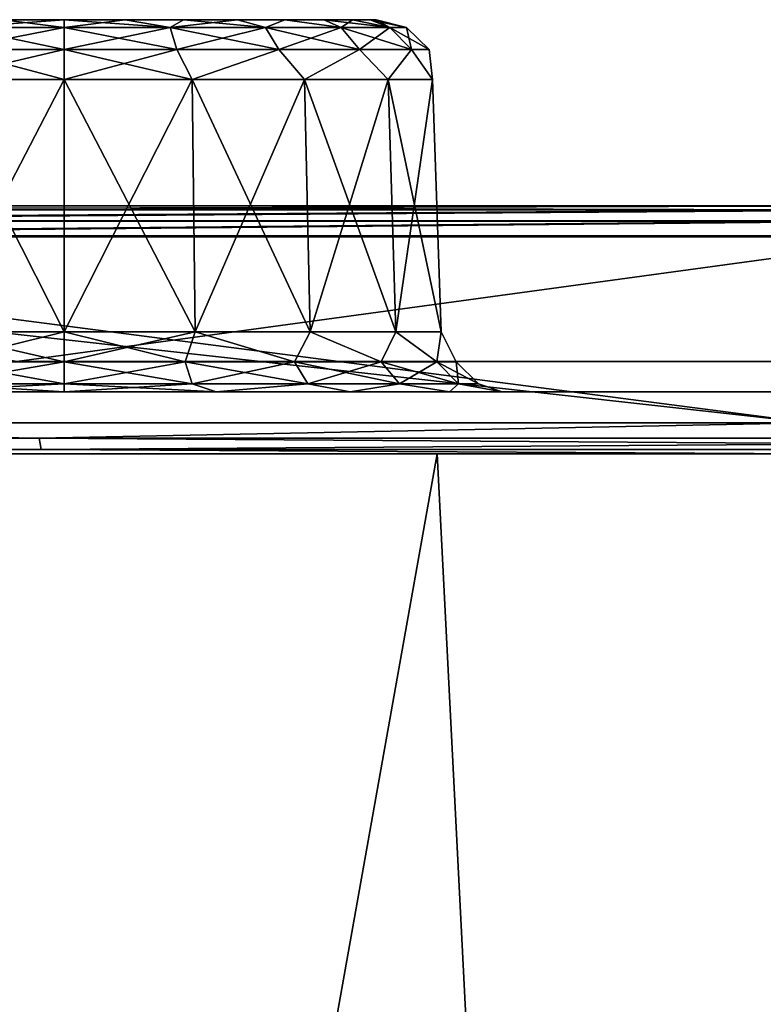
# Model space of a CAD drawing. Header units: millimetres. Extents: x -125 to 125, y -51 to 12.
# Tile 26 of 58: x -20.36 to -14.36, y 4.56 to 12.5. Entities that reach past the tile are written whole.
import ezdxf

# ---------------------------------------------------------------- set-up
doc = ezdxf.new("R2010")
doc.units = ezdxf.units.MM
doc.header["$LTSCALE"] = 65.185185
for name, color, linetype in [('1', 7, 'CONTINUOUS'), ('110', 7, 'CONTINUOUS'), ('111', 7, 'CONTINUOUS'), ('112', 7, 'CONTINUOUS'), ('113', 7, 'CONTINUOUS'), ('114', 7, 'CONTINUOUS'), ('115', 7, 'CONTINUOUS'), ('116', 7, 'CONTINUOUS'), ('117', 7, 'CONTINUOUS'), ('118', 7, 'CONTINUOUS'), ('2', 7, 'CONTINUOUS'), ('3', 7, 'CONTINUOUS'), ('33', 7, 'CONTINUOUS'), ('34', 7, 'CONTINUOUS'), ('4', 7, 'CONTINUOUS'), ('79', 7, 'CONTINUOUS'), ('80', 7, 'CONTINUOUS'), ('83', 7, 'CONTINUOUS'), ('85', 7, 'CONTINUOUS'), ('92', 7, 'CONTINUOUS')]:
    doc.layers.add(name, color=color, linetype=linetype)

msp = doc.modelspace()

# ---------------------------------------------------------------- linework, layer by layer
at = {"layer": '1', "linetype": 'Continuous'}
for points in [[(-40.7359, 11, -118.0725), (-53.535, 11, -112.8474), (-12.9907, 11, -116.9241), (-40.7359, 11, -118.0725)], [(-12.9907, 11, -116.9241), (-53.535, 11, -112.8474), (-25.8225, 11, -114.7746), (-12.9907, 11, -116.9241)], [(-27.4376, 11, -121.8512), (-40.7359, 11, -118.0725), (27.4376, 11, -121.8512), (-27.4376, 11, -121.8512)], [(27.4376, 11, -121.8512), (-40.7359, 11, -118.0725), (40.7359, 11, -118.0725), (27.4376, 11, -121.8512)], [(40.7359, 11, -118.0725), (-40.7359, 11, -118.0725), (0, 11, -117.6435), (40.7359, 11, -118.0725)], [(0, 11, -117.6435), (-40.7359, 11, -118.0725), (-12.9907, 11, -116.9241), (0, 11, -117.6435)], [(-25.8224, 11, 114.7746), (-40.6533, 11, 117.8366), (-12.9906, 11, 116.9241), (-25.8224, 11, 114.7746)], [(-12.9906, 11, 116.9241), (-40.6533, 11, 117.8366), (0, 11, 117.6435), (-12.9906, 11, 116.9241)], [(-27.382, 11, 121.6075), (40.6533, 11, 117.8366), (-40.6533, 11, 117.8366), (-27.382, 11, 121.6075)], [(-40.6533, 11, 117.8366), (40.6533, 11, 117.8366), (0, 11, 117.6435), (-40.6533, 11, 117.8366)], [(-13.8034, 11, -124.137), (-27.4376, 11, -121.8512), (13.8034, 11, -124.137), (-13.8034, 11, -124.137)], [(13.8034, 11, -124.137), (-27.4376, 11, -121.8512), (27.4376, 11, -121.8512), (13.8034, 11, -124.137)], [(-13.7754, 11, 123.8886), (27.3821, 11, 121.6075), (-27.382, 11, 121.6075), (-13.7754, 11, 123.8886)], [(27.3821, 11, 121.6075), (40.6533, 11, 117.8366), (-27.382, 11, 121.6075), (27.3821, 11, 121.6075)]]:
    msp.add_3dface(points, dxfattribs=at)
at = {"layer": '110', "linetype": 'Continuous'}
for points in [[(-20.491, 12.5, -58.3812), (-20, 12.5, -58.3328), (-20.491, 12.5, -63.3188), (-20.491, 12.5, -58.3812)], [(-20, 12.5, -58.3328), (-20, 12.5, -63.3672), (-20.491, 12.5, -63.3188), (-20, 12.5, -58.3328)], [(-19.509, 12.5, -63.3188), (-20, 12.5, -63.3672), (-19.509, 12.5, -58.3812), (-19.509, 12.5, -63.3188)], [(-19.509, 12.5, -58.3812), (-20, 12.5, -63.3672), (-20, 12.5, -58.3328), (-19.509, 12.5, -58.3812)], [(-19.0368, 12.5, -58.5244), (-19.509, 12.5, -63.3188), (-19.509, 12.5, -58.3812), (-19.0368, 12.5, -58.5244)], [(-19.0368, 12.5, -63.1756), (-19.509, 12.5, -63.3188), (-19.0368, 12.5, -58.5244), (-19.0368, 12.5, -63.1756)], [(-18.6016, 12.5, -58.757), (-19.0368, 12.5, -63.1756), (-19.0368, 12.5, -58.5244), (-18.6016, 12.5, -58.757)], [(-18.6016, 12.5, -62.943), (-19.0368, 12.5, -63.1756), (-18.6016, 12.5, -58.757), (-18.6016, 12.5, -62.943)], [(-18.2201, 12.5, -59.0701), (-18.6016, 12.5, -62.943), (-18.6016, 12.5, -58.757), (-18.2201, 12.5, -59.0701)], [(-18.2201, 12.5, -62.6299), (-18.6016, 12.5, -62.943), (-18.2201, 12.5, -59.0701), (-18.2201, 12.5, -62.6299)], [(-17.9071, 12.5, -59.4515), (-18.2201, 12.5, -62.6299), (-18.2201, 12.5, -59.0701), (-17.9071, 12.5, -59.4515)], [(-17.9071, 12.5, -62.2485), (-18.2201, 12.5, -62.6299), (-17.9071, 12.5, -59.4515), (-17.9071, 12.5, -62.2485)], [(-17.6745, 12.5, -61.8133), (-17.9071, 12.5, -62.2485), (-17.6745, 12.5, -59.8867), (-17.6745, 12.5, -61.8133)], [(-17.6745, 12.5, -59.8867), (-17.9071, 12.5, -62.2485), (-17.9071, 12.5, -59.4515), (-17.6745, 12.5, -59.8867)], [(-17.5312, 12.5, -61.3411), (-17.6745, 12.5, -61.8133), (-17.5312, 12.5, -60.3589), (-17.5312, 12.5, -61.3411)], [(-17.5312, 12.5, -60.3589), (-17.6745, 12.5, -61.8133), (-17.6745, 12.5, -59.8867), (-17.5312, 12.5, -60.3589)], [(-17.4828, 12.5, -60.85), (-17.5312, 12.5, -61.3411), (-17.5312, 12.5, -60.3589), (-17.4828, 12.5, -60.85)]]:
    msp.add_3dface(points, dxfattribs=at)
at = {"layer": '111', "linetype": 'Continuous'}
for points in [[(-18.9682, 12.0174, -58.0151), (-20, 12.0174, -57.8331), (-18.9439, 9.9826, -57.9483), (-18.9682, 12.0174, -58.0151)], [(-18.9439, 9.9826, -57.9483), (-20, 12.0174, -57.8331), (-20, 9.9826, -57.7621), (-18.9439, 9.9826, -57.9483)], [(-20, 9.9826, -63.9379), (-18.9682, 12.0174, -63.6849), (-18.9439, 9.9826, -63.7517), (-20, 9.9826, -63.9379)], [(-20, 12.0174, -63.8669), (-18.9682, 12.0174, -63.6849), (-20, 9.9826, -63.9379), (-20, 12.0174, -63.8669)], [(-18.0608, 12.0174, -58.539), (-18.9682, 12.0174, -58.0151), (-18.0151, 9.9826, -58.4845), (-18.0608, 12.0174, -58.539)], [(-18.0151, 9.9826, -58.4845), (-18.9682, 12.0174, -58.0151), (-18.9439, 9.9826, -57.9483), (-18.0151, 9.9826, -58.4845)], [(-18.9682, 12.0174, -63.6849), (-18.0608, 12.0174, -63.161), (-18.9439, 9.9826, -63.7517), (-18.9682, 12.0174, -63.6849)], [(-18.9439, 9.9826, -63.7517), (-18.0608, 12.0174, -63.161), (-18.0151, 9.9826, -63.2155), (-18.9439, 9.9826, -63.7517)], [(-17.3873, 12.0174, -59.3416), (-18.0608, 12.0174, -58.539), (-17.3258, 9.9826, -59.306), (-17.3873, 12.0174, -59.3416)], [(-17.3258, 9.9826, -59.306), (-18.0608, 12.0174, -58.539), (-18.0151, 9.9826, -58.4845), (-17.3258, 9.9826, -59.306)], [(-18.0608, 12.0174, -63.161), (-17.3873, 12.0174, -62.3584), (-18.0151, 9.9826, -63.2155), (-18.0608, 12.0174, -63.161)], [(-18.0151, 9.9826, -63.2155), (-17.3873, 12.0174, -62.3584), (-17.3258, 9.9826, -62.394), (-18.0151, 9.9826, -63.2155)], [(-17.029, 12.0174, -60.3261), (-17.3873, 12.0174, -59.3416), (-16.959, 9.9826, -60.3138), (-17.029, 12.0174, -60.3261)], [(-17.3873, 12.0174, -62.3584), (-17.029, 12.0174, -61.3739), (-17.3258, 9.9826, -62.394), (-17.3873, 12.0174, -62.3584)], [(-16.959, 9.9826, -60.3138), (-17.3873, 12.0174, -59.3416), (-17.3258, 9.9826, -59.306), (-16.959, 9.9826, -60.3138)], [(-17.3258, 9.9826, -62.394), (-17.029, 12.0174, -61.3739), (-16.959, 9.9826, -61.3862), (-17.3258, 9.9826, -62.394)], [(-16.959, 9.9826, -61.3862), (-17.029, 12.0174, -60.3261), (-16.959, 9.9826, -60.3138), (-16.959, 9.9826, -61.3862)], [(-17.029, 12.0174, -61.3739), (-17.029, 12.0174, -60.3261), (-16.959, 9.9826, -61.3862), (-17.029, 12.0174, -61.3739)]]:
    msp.add_3dface(points, dxfattribs=at)
at = {"layer": '112', "linetype": 'Continuous'}
for points in [[(-20, 12.0174, -63.8669), (-20, 9.9826, -63.9379), (-21.0561, 9.9826, -63.7517), (-20, 12.0174, -63.8669)], [(-21.0318, 12.0174, -63.6849), (-20, 12.0174, -63.8669), (-21.0561, 9.9826, -63.7517), (-21.0318, 12.0174, -63.6849)], [(-20, 9.9826, -57.7621), (-21.0318, 12.0174, -58.0151), (-21.0561, 9.9826, -57.9483), (-20, 9.9826, -57.7621)], [(-20, 9.9826, -57.7621), (-20, 12.0174, -57.8331), (-21.0318, 12.0174, -58.0151), (-20, 9.9826, -57.7621)]]:
    msp.add_3dface(points, dxfattribs=at)
at = {"layer": '113', "linetype": 'Continuous'}
for points in [[(-18.9439, 9.9826, -63.7517), (-19.0233, 9.74, -63.8558), (-20, 9.74, -64.0105), (-18.9439, 9.9826, -63.7517)], [(-18.9439, 9.9826, -57.9483), (-20, 9.9826, -57.7621), (-19.0233, 9.74, -57.8442), (-18.9439, 9.9826, -57.9483)], [(-20, 9.9826, -63.9379), (-18.9439, 9.9826, -63.7517), (-20, 9.74, -64.0105), (-20, 9.9826, -63.9379)], [(-20, 9.9826, -57.7621), (-20, 9.74, -57.6895), (-19.0233, 9.74, -57.8442), (-20, 9.9826, -57.7621)], [(-18.9439, 9.9826, -63.7517), (-18.1423, 9.74, -63.4069), (-19.0233, 9.74, -63.8558), (-18.9439, 9.9826, -63.7517)], [(-18.9439, 9.9826, -57.9483), (-19.0233, 9.74, -57.8442), (-18.1423, 9.74, -58.2931), (-18.9439, 9.9826, -57.9483)], [(-18.0151, 9.9826, -58.4845), (-18.9439, 9.9826, -57.9483), (-18.1423, 9.74, -58.2931), (-18.0151, 9.9826, -58.4845)], [(-18.9439, 9.9826, -63.7517), (-18.0151, 9.9826, -63.2155), (-18.1423, 9.74, -63.4069), (-18.9439, 9.9826, -63.7517)], [(-18.0151, 9.9826, -63.2155), (-17.4431, 9.74, -62.7077), (-18.1423, 9.74, -63.4069), (-18.0151, 9.9826, -63.2155)], [(-18.0151, 9.9826, -58.4845), (-18.1423, 9.74, -58.2931), (-17.4431, 9.74, -58.9923), (-18.0151, 9.9826, -58.4845)], [(-17.3258, 9.9826, -59.306), (-18.0151, 9.9826, -58.4845), (-17.4431, 9.74, -58.9923), (-17.3258, 9.9826, -59.306)], [(-18.0151, 9.9826, -63.2155), (-17.3258, 9.9826, -62.394), (-17.4431, 9.74, -62.7077), (-18.0151, 9.9826, -63.2155)], [(-17.3258, 9.9826, -62.394), (-16.9942, 9.74, -61.8267), (-17.4431, 9.74, -62.7077), (-17.3258, 9.9826, -62.394)], [(-17.3258, 9.9826, -59.306), (-17.4431, 9.74, -58.9923), (-16.9942, 9.74, -59.8733), (-17.3258, 9.9826, -59.306)], [(-16.959, 9.9826, -60.3138), (-17.3258, 9.9826, -59.306), (-16.9942, 9.74, -59.8733), (-16.959, 9.9826, -60.3138)], [(-17.3258, 9.9826, -62.394), (-16.959, 9.9826, -61.3862), (-16.9942, 9.74, -61.8267), (-17.3258, 9.9826, -62.394)], [(-16.959, 9.9826, -61.3862), (-16.8395, 9.74, -60.85), (-16.9942, 9.74, -61.8267), (-16.959, 9.9826, -61.3862)], [(-16.959, 9.9826, -60.3138), (-16.9942, 9.74, -59.8733), (-16.8395, 9.74, -60.85), (-16.959, 9.9826, -60.3138)], [(-16.959, 9.9826, -61.3862), (-16.959, 9.9826, -60.3138), (-16.8395, 9.74, -60.85), (-16.959, 9.9826, -61.3862)], [(-19.0233, 9.74, -63.8558), (-20, 9.564, -64.1929), (-20, 9.74, -64.0105), (-19.0233, 9.74, -63.8558)], [(-18.967, 9.564, -64.0293), (-20, 9.564, -64.1929), (-19.0233, 9.74, -63.8558), (-18.967, 9.564, -64.0293)], [(-20, 9.74, -57.6895), (-18.967, 9.564, -57.6707), (-19.0233, 9.74, -57.8442), (-20, 9.74, -57.6895)], [(-20, 9.564, -57.5071), (-18.967, 9.564, -57.6707), (-20, 9.74, -57.6895), (-20, 9.564, -57.5071)], [(-18.1423, 9.74, -63.4069), (-18.967, 9.564, -64.0293), (-19.0233, 9.74, -63.8558), (-18.1423, 9.74, -63.4069)], [(-18.967, 9.564, -57.6707), (-18.0351, 9.564, -58.1455), (-19.0233, 9.74, -57.8442), (-18.967, 9.564, -57.6707)], [(-19.0233, 9.74, -57.8442), (-18.0351, 9.564, -58.1455), (-18.1423, 9.74, -58.2931), (-19.0233, 9.74, -57.8442)], [(-18.0351, 9.564, -63.5545), (-18.967, 9.564, -64.0293), (-18.1423, 9.74, -63.4069), (-18.0351, 9.564, -63.5545)], [(-17.4431, 9.74, -62.7077), (-18.0351, 9.564, -63.5545), (-18.1423, 9.74, -63.4069), (-17.4431, 9.74, -62.7077)], [(-18.0351, 9.564, -58.1455), (-17.2955, 9.564, -58.8851), (-18.1423, 9.74, -58.2931), (-18.0351, 9.564, -58.1455)], [(-18.1423, 9.74, -58.2931), (-17.2955, 9.564, -58.8851), (-17.4431, 9.74, -58.9923), (-18.1423, 9.74, -58.2931)], [(-17.2955, 9.564, -62.8149), (-18.0351, 9.564, -63.5545), (-17.4431, 9.74, -62.7077), (-17.2955, 9.564, -62.8149)], [(-16.9942, 9.74, -61.8267), (-17.2955, 9.564, -62.8149), (-17.4431, 9.74, -62.7077), (-16.9942, 9.74, -61.8267)], [(-17.4431, 9.74, -58.9923), (-16.8207, 9.564, -59.817), (-16.9942, 9.74, -59.8733), (-17.4431, 9.74, -58.9923)], [(-17.2955, 9.564, -58.8851), (-16.8207, 9.564, -59.817), (-17.4431, 9.74, -58.9923), (-17.2955, 9.564, -58.8851)], [(-16.8207, 9.564, -61.883), (-17.2955, 9.564, -62.8149), (-16.9942, 9.74, -61.8267), (-16.8207, 9.564, -61.883)], [(-16.8395, 9.74, -60.85), (-16.8207, 9.564, -61.883), (-16.9942, 9.74, -61.8267), (-16.8395, 9.74, -60.85)], [(-16.9942, 9.74, -59.8733), (-16.6571, 9.564, -60.85), (-16.8395, 9.74, -60.85), (-16.9942, 9.74, -59.8733)], [(-16.8207, 9.564, -59.817), (-16.6571, 9.564, -60.85), (-16.9942, 9.74, -59.8733), (-16.8207, 9.564, -59.817)], [(-16.6571, 9.564, -60.85), (-16.8207, 9.564, -61.883), (-16.8395, 9.74, -60.85), (-16.6571, 9.564, -60.85)], [(-20, 9.5, -64.4376), (-18.967, 9.564, -64.0293), (-18.7731, 9.5, -64.2213), (-20, 9.5, -64.4376)], [(-20, 9.564, -64.1929), (-18.967, 9.564, -64.0293), (-20, 9.5, -64.4376), (-20, 9.564, -64.1929)], [(-18.967, 9.564, -57.6707), (-20, 9.564, -57.5071), (-18.7731, 9.5, -57.4787), (-18.967, 9.564, -57.6707)], [(-20, 9.564, -57.5071), (-20, 9.5, -57.2624), (-18.7731, 9.5, -57.4787), (-20, 9.564, -57.5071)], [(-18.967, 9.564, -64.0293), (-18.0351, 9.564, -63.5545), (-18.7731, 9.5, -64.2213), (-18.967, 9.564, -64.0293)], [(-18.0351, 9.564, -58.1455), (-18.967, 9.564, -57.6707), (-18.7731, 9.5, -57.4787), (-18.0351, 9.564, -58.1455)], [(-18.7731, 9.5, -64.2213), (-18.0351, 9.564, -63.5545), (-17.694, 9.5, -63.5983), (-18.7731, 9.5, -64.2213)], [(-17.694, 9.5, -58.1017), (-18.0351, 9.564, -58.1455), (-18.7731, 9.5, -57.4787), (-17.694, 9.5, -58.1017)], [(-18.0351, 9.564, -63.5545), (-17.2955, 9.564, -62.8149), (-17.694, 9.5, -63.5983), (-18.0351, 9.564, -63.5545)], [(-17.2955, 9.564, -58.8851), (-18.0351, 9.564, -58.1455), (-17.694, 9.5, -58.1017), (-17.2955, 9.564, -58.8851)], [(-17.694, 9.5, -63.5983), (-17.2955, 9.564, -62.8149), (-16.8931, 9.5, -62.6438), (-17.694, 9.5, -63.5983)], [(-16.8931, 9.5, -59.0562), (-17.2955, 9.564, -58.8851), (-17.694, 9.5, -58.1017), (-16.8931, 9.5, -59.0562)], [(-17.2955, 9.564, -62.8149), (-16.8207, 9.564, -61.883), (-16.8931, 9.5, -62.6438), (-17.2955, 9.564, -62.8149)], [(-16.8207, 9.564, -59.817), (-17.2955, 9.564, -58.8851), (-16.8931, 9.5, -59.0562), (-16.8207, 9.564, -59.817)], [(-16.8931, 9.5, -62.6438), (-16.8207, 9.564, -61.883), (-16.4669, 9.5, -61.473), (-16.8931, 9.5, -62.6438)], [(-16.4669, 9.5, -60.227), (-16.8207, 9.564, -59.817), (-16.8931, 9.5, -59.0562), (-16.4669, 9.5, -60.227)], [(-16.8207, 9.564, -61.883), (-16.6571, 9.564, -60.85), (-16.4669, 9.5, -61.473), (-16.8207, 9.564, -61.883)], [(-16.6571, 9.564, -60.85), (-16.8207, 9.564, -59.817), (-16.4669, 9.5, -60.227), (-16.6571, 9.564, -60.85)], [(-16.4669, 9.5, -61.473), (-16.6571, 9.564, -60.85), (-16.4669, 9.5, -60.227), (-16.4669, 9.5, -61.473)]]:
    msp.add_3dface(points, dxfattribs=at)
at = {"layer": '114', "linetype": 'Continuous'}
for points in [[(-20, 9.74, -57.6895), (-21.0561, 9.9826, -57.9483), (-20.9767, 9.74, -57.8442), (-20, 9.74, -57.6895)], [(-21.0561, 9.9826, -63.7517), (-20, 9.9826, -63.9379), (-20.9767, 9.74, -63.8558), (-21.0561, 9.9826, -63.7517)], [(-20, 9.9826, -57.7621), (-21.0561, 9.9826, -57.9483), (-20, 9.74, -57.6895), (-20, 9.9826, -57.7621)], [(-20, 9.9826, -63.9379), (-20, 9.74, -64.0105), (-20.9767, 9.74, -63.8558), (-20, 9.9826, -63.9379)], [(-21.033, 9.564, -57.6707), (-20, 9.564, -57.5071), (-20.9767, 9.74, -57.8442), (-21.033, 9.564, -57.6707)], [(-20, 9.74, -64.0105), (-20, 9.564, -64.1929), (-21.033, 9.564, -64.0293), (-20, 9.74, -64.0105)], [(-20, 9.74, -64.0105), (-21.033, 9.564, -64.0293), (-20.9767, 9.74, -63.8558), (-20, 9.74, -64.0105)], [(-20, 9.564, -57.5071), (-20, 9.74, -57.6895), (-20.9767, 9.74, -57.8442), (-20, 9.564, -57.5071)], [(-20, 9.5, -57.2624), (-21.033, 9.564, -57.6707), (-21.2269, 9.5, -57.4787), (-20, 9.5, -57.2624)], [(-20, 9.564, -64.1929), (-20, 9.5, -64.4376), (-21.2269, 9.5, -64.2213), (-20, 9.564, -64.1929)], [(-21.033, 9.564, -64.0293), (-20, 9.564, -64.1929), (-21.2269, 9.5, -64.2213), (-21.033, 9.564, -64.0293)], [(-20, 9.5, -57.2624), (-20, 9.564, -57.5071), (-21.033, 9.564, -57.6707), (-20, 9.5, -57.2624)]]:
    msp.add_3dface(points, dxfattribs=at)
at = {"layer": '115', "linetype": 'Continuous'}
for points in [[(-20, 12.436, -63.6119), (-19.509, 12.5, -63.3188), (-19.1465, 12.436, -63.4767), (-20, 12.436, -63.6119)], [(-20, 12.5, -63.3672), (-19.509, 12.5, -63.3188), (-20, 12.436, -63.6119), (-20, 12.5, -63.3672)], [(-19.509, 12.5, -58.3812), (-20, 12.5, -58.3328), (-19.1465, 12.436, -58.2233), (-19.509, 12.5, -58.3812)], [(-19.1465, 12.436, -58.2233), (-20, 12.5, -58.3328), (-20, 12.436, -58.0881), (-19.1465, 12.436, -58.2233)], [(-19.509, 12.5, -63.3188), (-19.0368, 12.5, -63.1756), (-19.1465, 12.436, -63.4767), (-19.509, 12.5, -63.3188)], [(-19.0368, 12.5, -58.5244), (-19.509, 12.5, -58.3812), (-19.1465, 12.436, -58.2233), (-19.0368, 12.5, -58.5244)], [(-19.0368, 12.5, -63.1756), (-18.6016, 12.5, -62.943), (-19.1465, 12.436, -63.4767), (-19.0368, 12.5, -63.1756)], [(-19.1465, 12.436, -63.4767), (-18.6016, 12.5, -62.943), (-18.3766, 12.436, -63.0844), (-19.1465, 12.436, -63.4767)], [(-18.3766, 12.436, -58.6156), (-19.0368, 12.5, -58.5244), (-19.1465, 12.436, -58.2233), (-18.3766, 12.436, -58.6156)], [(-18.6016, 12.5, -58.757), (-19.0368, 12.5, -58.5244), (-18.3766, 12.436, -58.6156), (-18.6016, 12.5, -58.757)], [(-18.6016, 12.5, -62.943), (-18.2201, 12.5, -62.6299), (-18.3766, 12.436, -63.0844), (-18.6016, 12.5, -62.943)], [(-18.2201, 12.5, -59.0701), (-18.6016, 12.5, -58.757), (-18.3766, 12.436, -58.6156), (-18.2201, 12.5, -59.0701)], [(-18.3766, 12.436, -63.0844), (-18.2201, 12.5, -62.6299), (-17.7656, 12.436, -62.4734), (-18.3766, 12.436, -63.0844)], [(-17.7656, 12.436, -59.2266), (-18.2201, 12.5, -59.0701), (-18.3766, 12.436, -58.6156), (-17.7656, 12.436, -59.2266)], [(-18.2201, 12.5, -62.6299), (-17.9071, 12.5, -62.2485), (-17.7656, 12.436, -62.4734), (-18.2201, 12.5, -62.6299)], [(-17.9071, 12.5, -59.4515), (-18.2201, 12.5, -59.0701), (-17.7656, 12.436, -59.2266), (-17.9071, 12.5, -59.4515)], [(-17.9071, 12.5, -62.2485), (-17.6745, 12.5, -61.8133), (-17.7656, 12.436, -62.4734), (-17.9071, 12.5, -62.2485)], [(-17.6745, 12.5, -59.8867), (-17.9071, 12.5, -59.4515), (-17.3733, 12.436, -59.9965), (-17.6745, 12.5, -59.8867)], [(-17.3733, 12.436, -59.9965), (-17.9071, 12.5, -59.4515), (-17.7656, 12.436, -59.2266), (-17.3733, 12.436, -59.9965)], [(-17.7656, 12.436, -62.4734), (-17.6745, 12.5, -61.8133), (-17.3733, 12.436, -61.7035), (-17.7656, 12.436, -62.4734)], [(-17.6745, 12.5, -61.8133), (-17.5312, 12.5, -61.3411), (-17.3733, 12.436, -61.7035), (-17.6745, 12.5, -61.8133)], [(-17.5312, 12.5, -60.3589), (-17.6745, 12.5, -59.8867), (-17.3733, 12.436, -59.9965), (-17.5312, 12.5, -60.3589)], [(-17.5312, 12.5, -61.3411), (-17.4828, 12.5, -60.85), (-17.3733, 12.436, -61.7035), (-17.5312, 12.5, -61.3411)], [(-17.4828, 12.5, -60.85), (-17.5312, 12.5, -60.3589), (-17.2381, 12.436, -60.85), (-17.4828, 12.5, -60.85)], [(-17.2381, 12.436, -60.85), (-17.5312, 12.5, -60.3589), (-17.3733, 12.436, -59.9965), (-17.2381, 12.436, -60.85)], [(-17.3733, 12.436, -61.7035), (-17.4828, 12.5, -60.85), (-17.2381, 12.436, -60.85), (-17.3733, 12.436, -61.7035)], [(-19.1465, 12.436, -58.2233), (-20, 12.436, -58.0881), (-19.0902, 12.26, -58.0499), (-19.1465, 12.436, -58.2233)], [(-19.0902, 12.26, -58.0499), (-20, 12.436, -58.0881), (-20, 12.26, -57.9058), (-19.0902, 12.26, -58.0499)], [(-20, 12.26, -63.7942), (-19.1465, 12.436, -63.4767), (-19.0902, 12.26, -63.6501), (-20, 12.26, -63.7942)], [(-20, 12.436, -63.6119), (-19.1465, 12.436, -63.4767), (-20, 12.26, -63.7942), (-20, 12.436, -63.6119)], [(-18.3766, 12.436, -58.6156), (-19.1465, 12.436, -58.2233), (-18.2694, 12.26, -58.4681), (-18.3766, 12.436, -58.6156)], [(-18.2694, 12.26, -58.4681), (-19.1465, 12.436, -58.2233), (-19.0902, 12.26, -58.0499), (-18.2694, 12.26, -58.4681)], [(-19.1465, 12.436, -63.4767), (-18.3766, 12.436, -63.0844), (-19.0902, 12.26, -63.6501), (-19.1465, 12.436, -63.4767)], [(-19.0902, 12.26, -63.6501), (-18.3766, 12.436, -63.0844), (-18.2694, 12.26, -63.2319), (-19.0902, 12.26, -63.6501)], [(-17.7656, 12.436, -59.2266), (-18.3766, 12.436, -58.6156), (-17.6181, 12.26, -59.1194), (-17.7656, 12.436, -59.2266)], [(-17.6181, 12.26, -59.1194), (-18.3766, 12.436, -58.6156), (-18.2694, 12.26, -58.4681), (-17.6181, 12.26, -59.1194)], [(-18.3766, 12.436, -63.0844), (-17.7656, 12.436, -62.4734), (-18.2694, 12.26, -63.2319), (-18.3766, 12.436, -63.0844)], [(-18.2694, 12.26, -63.2319), (-17.7656, 12.436, -62.4734), (-17.6181, 12.26, -62.5806), (-18.2694, 12.26, -63.2319)], [(-17.3733, 12.436, -59.9965), (-17.7656, 12.436, -59.2266), (-17.1999, 12.26, -59.9402), (-17.3733, 12.436, -59.9965)], [(-17.1999, 12.26, -59.9402), (-17.7656, 12.436, -59.2266), (-17.6181, 12.26, -59.1194), (-17.1999, 12.26, -59.9402)], [(-17.7656, 12.436, -62.4734), (-17.3733, 12.436, -61.7035), (-17.6181, 12.26, -62.5806), (-17.7656, 12.436, -62.4734)], [(-17.6181, 12.26, -62.5806), (-17.3733, 12.436, -61.7035), (-17.1999, 12.26, -61.7598), (-17.6181, 12.26, -62.5806)], [(-17.3733, 12.436, -61.7035), (-17.2381, 12.436, -60.85), (-17.1999, 12.26, -61.7598), (-17.3733, 12.436, -61.7035)], [(-17.2381, 12.436, -60.85), (-17.3733, 12.436, -59.9965), (-17.0558, 12.26, -60.85), (-17.2381, 12.436, -60.85)], [(-17.0558, 12.26, -60.85), (-17.3733, 12.436, -59.9965), (-17.1999, 12.26, -59.9402), (-17.0558, 12.26, -60.85)], [(-17.1999, 12.26, -61.7598), (-17.2381, 12.436, -60.85), (-17.0558, 12.26, -60.85), (-17.1999, 12.26, -61.7598)], [(-20, 12.0174, -57.8331), (-18.9682, 12.0174, -58.0151), (-20, 12.26, -57.9058), (-20, 12.0174, -57.8331)], [(-18.9682, 12.0174, -63.6849), (-20, 12.0174, -63.8669), (-19.0902, 12.26, -63.6501), (-18.9682, 12.0174, -63.6849)], [(-20, 12.0174, -63.8669), (-20, 12.26, -63.7942), (-19.0902, 12.26, -63.6501), (-20, 12.0174, -63.8669)], [(-18.9682, 12.0174, -58.0151), (-19.0902, 12.26, -58.0499), (-20, 12.26, -57.9058), (-18.9682, 12.0174, -58.0151)], [(-18.9682, 12.0174, -63.6849), (-19.0902, 12.26, -63.6501), (-18.2694, 12.26, -63.2319), (-18.9682, 12.0174, -63.6849)], [(-18.9682, 12.0174, -58.0151), (-18.2694, 12.26, -58.4681), (-19.0902, 12.26, -58.0499), (-18.9682, 12.0174, -58.0151)], [(-18.0608, 12.0174, -63.161), (-18.9682, 12.0174, -63.6849), (-18.2694, 12.26, -63.2319), (-18.0608, 12.0174, -63.161)], [(-18.9682, 12.0174, -58.0151), (-18.0608, 12.0174, -58.539), (-18.2694, 12.26, -58.4681), (-18.9682, 12.0174, -58.0151)], [(-18.0608, 12.0174, -63.161), (-18.2694, 12.26, -63.2319), (-17.6181, 12.26, -62.5806), (-18.0608, 12.0174, -63.161)], [(-18.0608, 12.0174, -58.539), (-17.6181, 12.26, -59.1194), (-18.2694, 12.26, -58.4681), (-18.0608, 12.0174, -58.539)], [(-17.3873, 12.0174, -62.3584), (-18.0608, 12.0174, -63.161), (-17.6181, 12.26, -62.5806), (-17.3873, 12.0174, -62.3584)], [(-18.0608, 12.0174, -58.539), (-17.3873, 12.0174, -59.3416), (-17.6181, 12.26, -59.1194), (-18.0608, 12.0174, -58.539)], [(-17.3873, 12.0174, -62.3584), (-17.6181, 12.26, -62.5806), (-17.1999, 12.26, -61.7598), (-17.3873, 12.0174, -62.3584)], [(-17.3873, 12.0174, -59.3416), (-17.1999, 12.26, -59.9402), (-17.6181, 12.26, -59.1194), (-17.3873, 12.0174, -59.3416)], [(-17.029, 12.0174, -61.3739), (-17.3873, 12.0174, -62.3584), (-17.1999, 12.26, -61.7598), (-17.029, 12.0174, -61.3739)], [(-17.3873, 12.0174, -59.3416), (-17.029, 12.0174, -60.3261), (-17.1999, 12.26, -59.9402), (-17.3873, 12.0174, -59.3416)], [(-17.029, 12.0174, -61.3739), (-17.1999, 12.26, -61.7598), (-17.0558, 12.26, -60.85), (-17.029, 12.0174, -61.3739)], [(-17.029, 12.0174, -60.3261), (-17.0558, 12.26, -60.85), (-17.1999, 12.26, -59.9402), (-17.029, 12.0174, -60.3261)], [(-17.029, 12.0174, -60.3261), (-17.029, 12.0174, -61.3739), (-17.0558, 12.26, -60.85), (-17.029, 12.0174, -60.3261)]]:
    msp.add_3dface(points, dxfattribs=at)
at = {"layer": '116', "linetype": 'Continuous'}
for points in [[(-20, 12.436, -58.0881), (-20.491, 12.5, -58.3812), (-20.8535, 12.436, -58.2233), (-20, 12.436, -58.0881)], [(-20, 12.5, -63.3672), (-20, 12.436, -63.6119), (-20.8535, 12.436, -63.4767), (-20, 12.5, -63.3672)], [(-20.491, 12.5, -63.3188), (-20, 12.5, -63.3672), (-20.8535, 12.436, -63.4767), (-20.491, 12.5, -63.3188)], [(-20, 12.5, -58.3328), (-20.491, 12.5, -58.3812), (-20, 12.436, -58.0881), (-20, 12.5, -58.3328)], [(-20, 12.436, -63.6119), (-20, 12.26, -63.7942), (-20.9098, 12.26, -63.6501), (-20, 12.436, -63.6119)], [(-20.8535, 12.436, -63.4767), (-20, 12.436, -63.6119), (-20.9098, 12.26, -63.6501), (-20.8535, 12.436, -63.4767)], [(-20, 12.26, -57.9058), (-20.8535, 12.436, -58.2233), (-20.9098, 12.26, -58.0499), (-20, 12.26, -57.9058)], [(-20, 12.26, -57.9058), (-20, 12.436, -58.0881), (-20.8535, 12.436, -58.2233), (-20, 12.26, -57.9058)], [(-20, 12.0174, -63.8669), (-21.0318, 12.0174, -63.6849), (-20, 12.26, -63.7942), (-20, 12.0174, -63.8669)], [(-21.0318, 12.0174, -58.0151), (-20, 12.0174, -57.8331), (-20.9098, 12.26, -58.0499), (-21.0318, 12.0174, -58.0151)], [(-20, 12.26, -63.7942), (-21.0318, 12.0174, -63.6849), (-20.9098, 12.26, -63.6501), (-20, 12.26, -63.7942)], [(-20, 12.0174, -57.8331), (-20, 12.26, -57.9058), (-20.9098, 12.26, -58.0499), (-20, 12.0174, -57.8331)]]:
    msp.add_3dface(points, dxfattribs=at)
at = {"layer": '117', "color": 1, "linetype": 'Continuous'}
for points in [[(-27.6986, -51.02, 121.3553), (-13.9369, -51.02, 123.6935), (-27.8151, 9, 121.866), (-27.6986, -51.02, 121.3553)], [(-27.8151, 9, 121.866), (-13.9369, -51.02, 123.6935), (-13.9955, 9, 124.214), (-27.8151, 9, 121.866)]]:
    msp.add_3dface(points, dxfattribs=at)
at = {"layer": '118', "color": 1, "linetype": 'Continuous'}
for points in [[(-16.9904, 9, -123.8399), (-27.6986, -51.02, -121.3553), (-30.5242, 9, -121.2158), (-16.9904, 9, -123.8399)], [(-13.9369, -51.02, -123.6935), (-27.6986, -51.02, -121.3553), (-16.9904, 9, -123.8399), (-13.9369, -51.02, -123.6935)], [(-3.25, 9, -124.9577), (-13.9369, -51.02, -123.6935), (-16.9904, 9, -123.8399), (-3.25, 9, -124.9577)]]:
    msp.add_3dface(points, dxfattribs=at)
at = {"layer": '2', "linetype": 'Continuous'}
for points in [[(-116.3253, 9.5, 13.5962), (117.1172, 9.5), (-117.1172, 9.5), (-116.3253, 9.5, 13.5962)], [(-117.1172, 9.5), (117.1172, 9.5), (116.3253, 9.5, -13.5962), (-117.1172, 9.5)], [(-116.3253, 9.5, -13.5962), (-117.1172, 9.5), (116.3253, 9.5, -13.5962), (-116.3253, 9.5, -13.5962)], [(-113.9603, 9.5, 27.0088), (116.3253, 9.5, 13.5962), (-116.3253, 9.5, 13.5962), (-113.9603, 9.5, 27.0088)], [(116.3253, 9.5, 13.5962), (117.1172, 9.5), (-116.3253, 9.5, 13.5962), (116.3253, 9.5, 13.5962)], [(-113.9603, 9.5, -27.0088), (-116.3253, 9.5, -13.5962), (113.9603, 9.5, -27.0088), (-113.9603, 9.5, -27.0088)], [(113.9603, 9.5, -27.0088), (-116.3253, 9.5, -13.5962), (116.3253, 9.5, -13.5962), (113.9603, 9.5, -27.0088)], [(-110.0542, 9.5, 40.0562), (113.9603, 9.5, 27.0088), (-113.9603, 9.5, 27.0088), (-110.0542, 9.5, 40.0562)], [(113.9603, 9.5, 27.0088), (116.3253, 9.5, 13.5962), (-113.9603, 9.5, 27.0088), (113.9603, 9.5, 27.0088)], [(110.0542, 9.5, -40.0562), (-113.9603, 9.5, -27.0088), (113.9603, 9.5, -27.0088), (110.0542, 9.5, -40.0562)], [(-110.0542, 9.5, -40.0562), (-113.9603, 9.5, -27.0088), (110.0542, 9.5, -40.0562), (-110.0542, 9.5, -40.0562)], [(110.0542, 9.5, 40.0562), (113.9603, 9.5, 27.0088), (-110.0542, 9.5, 40.0562), (110.0542, 9.5, 40.0562)], [(-104.6598, 9.5, 52.5619), (110.0542, 9.5, 40.0562), (-110.0542, 9.5, 40.0562), (-104.6598, 9.5, 52.5619)], [(104.6598, 9.5, -52.5619), (-110.0542, 9.5, -40.0562), (110.0542, 9.5, -40.0562), (104.6598, 9.5, -52.5619)], [(-104.6598, 9.5, -52.5619), (-110.0542, 9.5, -40.0562), (104.6598, 9.5, -52.5619), (-104.6598, 9.5, -52.5619)], [(104.6598, 9.5, 52.5619), (110.0542, 9.5, 40.0562), (-104.6598, 9.5, 52.5619), (104.6598, 9.5, 52.5619)], [(-97.8501, 9.5, 64.3568), (104.6598, 9.5, 52.5619), (-104.6598, 9.5, 52.5619), (-97.8501, 9.5, 64.3568)], [(97.8501, 9.5, -64.3568), (-104.6598, 9.5, -52.5619), (104.6598, 9.5, -52.5619), (97.8501, 9.5, -64.3568)], [(-97.8501, 9.5, -64.3568), (-104.6598, 9.5, -52.5619), (97.8501, 9.5, -64.3568), (-97.8501, 9.5, -64.3568)], [(97.8501, 9.5, 64.3568), (104.6598, 9.5, 52.5619), (-97.8501, 9.5, 64.3568), (97.8501, 9.5, 64.3568)], [(-89.7171, 9.5, 75.2814), (97.8501, 9.5, 64.3568), (-97.8501, 9.5, 64.3568), (-89.7171, 9.5, 75.2814)], [(89.7171, 9.5, -75.2814), (-97.8501, 9.5, -64.3568), (97.8501, 9.5, -64.3568), (89.7171, 9.5, -75.2814)], [(-89.7171, 9.5, -75.2814), (-97.8501, 9.5, -64.3568), (89.7171, 9.5, -75.2814), (-89.7171, 9.5, -75.2814)], [(89.7171, 9.5, 75.2814), (97.8501, 9.5, 64.3568), (-89.7171, 9.5, 75.2814), (89.7171, 9.5, 75.2814)], [(80.3708, 9.5, -85.1879), (-89.7171, 9.5, -75.2814), (89.7171, 9.5, -75.2814), (80.3708, 9.5, -85.1879)], [(-80.3708, 9.5, -85.1879), (-89.7171, 9.5, -75.2814), (80.3708, 9.5, -85.1879), (-80.3708, 9.5, -85.1879)], [(-80.3708, 9.5, 85.1879), (89.7171, 9.5, 75.2814), (-89.7171, 9.5, 75.2814), (-80.3708, 9.5, 85.1879)], [(69.9376, 9.5, -93.9423), (-80.3708, 9.5, -85.1879), (80.3708, 9.5, -85.1879), (69.9376, 9.5, -93.9423)], [(-69.9376, 9.5, -93.9423), (-80.3708, 9.5, -85.1879), (69.9376, 9.5, -93.9423), (-69.9376, 9.5, -93.9423)], [(-69.9376, 9.5, 93.9423), (80.3708, 9.5, 85.1879), (-80.3708, 9.5, 85.1879), (-69.9376, 9.5, 93.9423)], [(80.3708, 9.5, 85.1879), (89.7171, 9.5, 75.2814), (-80.3708, 9.5, 85.1879), (80.3708, 9.5, 85.1879)], [(-58.5587, 9.5, -101.4264), (-69.9376, 9.5, -93.9423), (58.5587, 9.5, -101.4264), (-58.5587, 9.5, -101.4264)], [(58.5587, 9.5, -101.4264), (-69.9376, 9.5, -93.9423), (69.9376, 9.5, -93.9423), (58.5587, 9.5, -101.4264)], [(69.9376, 9.5, 93.9423), (80.3708, 9.5, 85.1879), (-69.9376, 9.5, 93.9423), (69.9376, 9.5, 93.9423)], [(-58.5587, 9.5, 101.4264), (69.9376, 9.5, 93.9423), (-69.9376, 9.5, 93.9423), (-58.5587, 9.5, 101.4264)], [(46.3878, 9.5, -107.5389), (-58.5587, 9.5, -101.4264), (58.5587, 9.5, -101.4264), (46.3878, 9.5, -107.5389)], [(-46.3878, 9.5, -107.5389), (-58.5587, 9.5, -101.4264), (46.3878, 9.5, -107.5389), (-46.3878, 9.5, -107.5389)], [(58.5587, 9.5, 101.4264), (69.9376, 9.5, 93.9423), (-58.5587, 9.5, 101.4264), (58.5587, 9.5, 101.4264)], [(-46.3878, 9.5, 107.5389), (58.5587, 9.5, 101.4264), (-58.5587, 9.5, 101.4264), (-46.3878, 9.5, 107.5389)], [(33.5896, 9.5, -112.197), (-46.3878, 9.5, -107.5389), (46.3878, 9.5, -107.5389), (33.5896, 9.5, -112.197)], [(-33.5896, 9.5, -112.197), (-46.3878, 9.5, -107.5389), (33.5896, 9.5, -112.197), (-33.5896, 9.5, -112.197)], [(46.3878, 9.5, 107.5389), (58.5587, 9.5, 101.4264), (-46.3878, 9.5, 107.5389), (46.3878, 9.5, 107.5389)], [(-33.5896, 9.5, 112.197), (46.3878, 9.5, 107.5389), (-46.3878, 9.5, 107.5389), (-33.5896, 9.5, 112.197)], [(20.3372, 9.5, -115.3379), (-33.5896, 9.5, -112.197), (33.5896, 9.5, -112.197), (20.3372, 9.5, -115.3379)], [(-20.3372, 9.5, -115.3379), (-33.5896, 9.5, -112.197), (20.3372, 9.5, -115.3379), (-20.3372, 9.5, -115.3379)], [(-20.3372, 9.5, 115.3379), (33.5896, 9.5, 112.197), (-33.5896, 9.5, 112.197), (-20.3372, 9.5, 115.3379)], [(33.5896, 9.5, 112.197), (46.3878, 9.5, 107.5389), (-33.5896, 9.5, 112.197), (33.5896, 9.5, 112.197)], [(6.8098, 9.5, -116.919), (-20.3372, 9.5, -115.3379), (20.3372, 9.5, -115.3379), (6.8098, 9.5, -116.919)], [(-6.8098, 9.5, -116.919), (-20.3372, 9.5, -115.3379), (6.8098, 9.5, -116.919), (-6.8098, 9.5, -116.919)], [(-6.8098, 9.5, 116.919), (20.3372, 9.5, 115.3379), (-20.3372, 9.5, 115.3379), (-6.8098, 9.5, 116.919)], [(20.3372, 9.5, 115.3379), (33.5896, 9.5, 112.197), (-20.3372, 9.5, 115.3379), (20.3372, 9.5, 115.3379)]]:
    msp.add_3dface(points, dxfattribs=at)
at = {"layer": '3', "linetype": 'Continuous'}
for points in [[(-27.7933, 9.25, -121.7706), (-27.4376, 11, -121.8512), (-13.9846, 9.25, -124.1168), (-27.7933, 9.25, -121.7706)], [(-27.4376, 11, -121.8512), (-13.8034, 11, -124.137), (-13.9846, 9.25, -124.1168), (-27.4376, 11, -121.8512)]]:
    msp.add_3dface(points, dxfattribs=at)
at = {"layer": '33', "linetype": 'Continuous'}
for points in [[(-25.7614, 10.7565, -114.5322), (-20.3806, 9.7435, -115.584), (-12.9599, 10.7565, -116.6761), (-25.7614, 10.7565, -114.5322)], [(-20.3806, 9.7435, -115.584), (-6.8243, 9.7435, -117.1685), (-12.9599, 10.7565, -116.6761), (-20.3806, 9.7435, -115.584)]]:
    msp.add_3dface(points, dxfattribs=at)
at = {"layer": '34', "linetype": 'Continuous'}
for points in [[(-25.7614, 10.7565, 114.5322), (-12.9599, 10.7565, 116.6761), (-20.3806, 9.7435, 115.584), (-25.7614, 10.7565, 114.5322)], [(-20.3806, 9.7435, 115.584), (-12.9599, 10.7565, 116.6761), (-6.8243, 9.7435, 117.1685), (-20.3806, 9.7435, 115.584)]]:
    msp.add_3dface(points, dxfattribs=at)
at = {"layer": '4', "linetype": 'Continuous'}
for points in [[(-27.7933, 9.25, 121.7706), (-13.9846, 9.25, 124.1168), (-27.4335, 10.75, 121.8521), (-27.7933, 9.25, 121.7706)], [(-27.4335, 10.75, 121.8521), (-13.9846, 9.25, 124.1168), (-13.8013, 10.75, 124.1373), (-27.4335, 10.75, 121.8521)]]:
    msp.add_3dface(points, dxfattribs=at)
at = {"layer": '79', "linetype": 'Continuous'}
for points in [[(-20.2015, 9.1251, 123.2237), (-27.7933, 9.25, 121.7706), (-33.4059, 9.1251, 120.3172), (-20.2015, 9.1251, 123.2237)], [(-13.9846, 9.25, 124.1168), (-27.7933, 9.25, 121.7706), (-20.2015, 9.1251, 123.2237), (-13.9846, 9.25, 124.1168)], [(-6.7603, 9.1251, 124.6856), (-13.9846, 9.25, 124.1168), (-20.2015, 9.1251, 123.2237), (-6.7603, 9.1251, 124.6856)], [(-20.1867, 9.0335, 123.1334), (-33.4059, 9.1251, 120.3172), (-33.3814, 9.0335, 120.229), (-20.1867, 9.0335, 123.1334)], [(-20.2015, 9.1251, 123.2237), (-33.4059, 9.1251, 120.3172), (-20.1867, 9.0335, 123.1334), (-20.2015, 9.1251, 123.2237)], [(-6.7553, 9.0335, 124.5941), (-20.2015, 9.1251, 123.2237), (-20.1867, 9.0335, 123.1334), (-6.7553, 9.0335, 124.5941)], [(-6.7603, 9.1251, 124.6856), (-20.2015, 9.1251, 123.2237), (-6.7553, 9.0335, 124.5941), (-6.7603, 9.1251, 124.6856)], [(-20.1867, 9.0335, 123.1334), (-33.3814, 9.0335, 120.229), (-27.7377, 9, 121.5268), (-20.1867, 9.0335, 123.1334)], [(-13.9566, 9, 123.8683), (-20.1867, 9.0335, 123.1334), (-27.7377, 9, 121.5268), (-13.9566, 9, 123.8683)], [(-6.7553, 9.0335, 124.5941), (-20.1867, 9.0335, 123.1334), (-13.9566, 9, 123.8683), (-6.7553, 9.0335, 124.5941)]]:
    msp.add_3dface(points, dxfattribs=at)
at = {"layer": '80', "linetype": 'Continuous'}
for points in [[(-33.4059, 9.1251, -120.3172), (-27.7933, 9.25, -121.7706), (-20.2015, 9.1251, -123.2237), (-33.4059, 9.1251, -120.3172)], [(-27.7933, 9.25, -121.7706), (-13.9846, 9.25, -124.1168), (-20.2015, 9.1251, -123.2237), (-27.7933, 9.25, -121.7706)], [(-20.2015, 9.1251, -123.2237), (-13.9846, 9.25, -124.1168), (-6.7603, 9.1251, -124.6856), (-20.2015, 9.1251, -123.2237)], [(-33.4059, 9.1251, -120.3172), (-20.2015, 9.1251, -123.2237), (-33.3814, 9.0335, -120.229), (-33.4059, 9.1251, -120.3172)], [(-33.3814, 9.0335, -120.229), (-20.2015, 9.1251, -123.2237), (-20.1867, 9.0335, -123.1334), (-33.3814, 9.0335, -120.229)], [(-20.2015, 9.1251, -123.2237), (-6.7603, 9.1251, -124.6856), (-20.1867, 9.0335, -123.1334), (-20.2015, 9.1251, -123.2237)], [(-20.1867, 9.0335, -123.1334), (-6.7603, 9.1251, -124.6856), (-6.7553, 9.0335, -124.5941), (-20.1867, 9.0335, -123.1334)], [(-33.3814, 9.0335, -120.229), (-20.1867, 9.0335, -123.1334), (-27.7377, 9, -121.5268), (-33.3814, 9.0335, -120.229)], [(-27.7377, 9, -121.5268), (-20.1867, 9.0335, -123.1334), (-13.9566, 9, -123.8683), (-27.7377, 9, -121.5268)], [(-20.1867, 9.0335, -123.1334), (-6.7553, 9.0335, -124.5941), (-13.9566, 9, -123.8683), (-20.1867, 9.0335, -123.1334)]]:
    msp.add_3dface(points, dxfattribs=at)
at = {"layer": '83', "linetype": 'Continuous'}
for points in [[(-12.9907, 11, -116.9241), (-25.8225, 11, -114.7746), (-25.7941, 10.9676, -114.6548), (-12.9907, 11, -116.9241)], [(-12.9907, 11, -116.9241), (-25.7941, 10.9676, -114.6548), (-12.9764, 10.9676, -116.8018), (-12.9907, 11, -116.9241)], [(-25.7941, 10.9676, -114.6548), (-25.7718, 10.8786, -114.5663), (-12.9764, 10.9676, -116.8018), (-25.7941, 10.9676, -114.6548)], [(-25.7718, 10.8786, -114.5663), (-12.9652, 10.8786, -116.7113), (-12.9764, 10.9676, -116.8018), (-25.7718, 10.8786, -114.5663)], [(-25.7718, 10.8786, -114.5663), (-25.7614, 10.7565, -114.5322), (-12.9652, 10.8786, -116.7113), (-25.7718, 10.8786, -114.5663)], [(-25.7614, 10.7565, -114.5322), (-12.9599, 10.7565, -116.6761), (-12.9652, 10.8786, -116.7113), (-25.7614, 10.7565, -114.5322)]]:
    msp.add_3dface(points, dxfattribs=at)
at = {"layer": '85', "linetype": 'Continuous'}
for points in [[(-25.8224, 11, 114.7746), (-12.9906, 11, 116.9241), (-25.7941, 10.9676, 114.6548), (-25.8224, 11, 114.7746)], [(-12.9906, 11, 116.9241), (-12.9764, 10.9676, 116.8018), (-25.7941, 10.9676, 114.6548), (-12.9906, 11, 116.9241)], [(-12.9764, 10.9676, 116.8018), (-25.7718, 10.8786, 114.5663), (-25.7941, 10.9676, 114.6548), (-12.9764, 10.9676, 116.8018)], [(-12.9652, 10.8786, 116.7113), (-25.7718, 10.8786, 114.5663), (-12.9764, 10.9676, 116.8018), (-12.9652, 10.8786, 116.7113)], [(-12.9652, 10.8786, 116.7113), (-25.7614, 10.7565, 114.5322), (-25.7718, 10.8786, 114.5663), (-12.9652, 10.8786, 116.7113)], [(-12.9599, 10.7565, 116.6761), (-25.7614, 10.7565, 114.5322), (-12.9652, 10.8786, 116.7113), (-12.9599, 10.7565, 116.6761)]]:
    msp.add_3dface(points, dxfattribs=at)
at = {"layer": '92', "linetype": 'Continuous'}
for points in [[(-27.4284, 10.875, 121.8189), (-13.7987, 10.875, 124.1039), (-13.7893, 10.9666, 124.0127), (-27.4284, 10.875, 121.8189)], [(-27.4096, 10.9666, 121.7293), (-27.4284, 10.875, 121.8189), (-13.7893, 10.9666, 124.0127), (-27.4096, 10.9666, 121.7293)], [(-27.382, 11, 121.6075), (-27.4096, 10.9666, 121.7293), (-13.7893, 10.9666, 124.0127), (-27.382, 11, 121.6075)], [(-13.7754, 11, 123.8886), (-27.382, 11, 121.6075), (-13.7893, 10.9666, 124.0127), (-13.7754, 11, 123.8886)], [(-27.4335, 10.75, 121.8521), (-13.8013, 10.75, 124.1373), (-13.7987, 10.875, 124.1039), (-27.4335, 10.75, 121.8521)], [(-27.4284, 10.875, 121.8189), (-27.4335, 10.75, 121.8521), (-13.7987, 10.875, 124.1039), (-27.4284, 10.875, 121.8189)]]:
    msp.add_3dface(points, dxfattribs=at)

doc.saveas('drawing.dxf')
